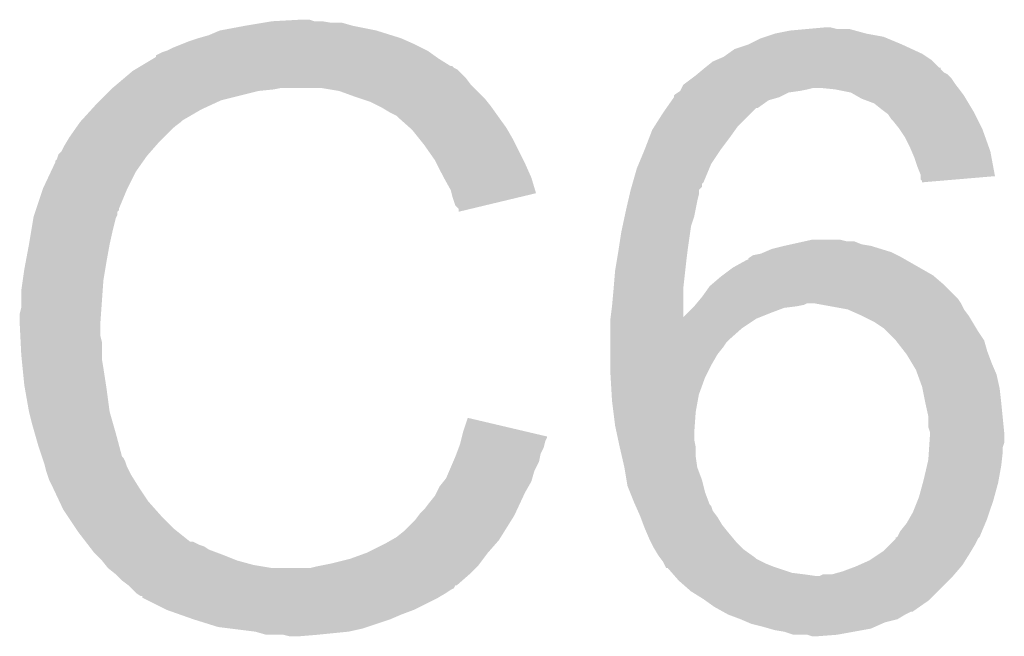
# Model space of a CAD drawing. Extents: x -1.3 to 24.2, y -3.9 to 53.4.
# Tile 29 of 35: x 8.9 to 10.6, y 31.5 to 32.5. Entities that reach past the tile are written whole.
import ezdxf

# ---------------------------------------------------------------- set-up
doc = ezdxf.new("R2010")
doc.units = 0
doc.layers.add('CURRENT_16_CLICK_V100_GTO', color=14, linetype='CONTINUOUS')

msp = doc.modelspace()

# ---------------------------------------------------------------- linework, layer by layer
at = {"layer": 'CURRENT_16_CLICK_V100_GTO'}
for points in [[(9.271002, 32.49676), (9.31164, 32.50438), (9.527542, 32.49676), (9.489438, 32.50438)], [(9.31164, 32.50438), (9.34212, 32.50946), (9.489438, 32.50438), (9.471664, 32.50946)], [(9.34212, 32.50946), (9.35736, 32.512), (9.453882, 32.50946), (9.438642, 32.512)], [(9.35736, 32.512), (9.403042, 32.514538), (9.425944, 32.512), (9.418322, 32.514538)], [(9.403042, 32.514538), (9.403078, 32.51454), (9.418322, 32.514538), (9.403078, 32.51454)], [(10.233658, 32.4993), (10.261598, 32.50184), (10.281922, 32.4993), (10.271762, 32.50184)], [(9.220198, 32.47898), (9.23544, 32.48406), (9.57961, 32.47898), (9.56818, 32.48406)], [(9.23544, 32.48406), (9.253222, 32.48914), (9.56818, 32.48406), (9.551926, 32.48914)], [(9.253222, 32.48914), (9.271002, 32.49676), (9.551926, 32.48914), (9.527542, 32.49676)], [(10.13714, 32.4739), (10.157462, 32.48406), (10.3886, 32.4739), (10.364214, 32.48406)], [(10.157462, 32.48406), (10.165076, 32.486598), (10.364214, 32.48406), (10.358122, 32.486598)], [(10.165076, 32.486598), (10.180322, 32.49168), (10.358122, 32.486598), (10.330178, 32.49168)], [(10.180322, 32.49168), (10.20572, 32.49676), (10.330178, 32.49168), (10.311556, 32.49676)], [(10.20572, 32.49676), (10.233658, 32.4993), (10.311556, 32.49676), (10.302244, 32.4993)], [(9.18464, 32.46374), (9.1948, 32.46882), (9.611356, 32.46374), (9.601198, 32.46882)], [(9.1948, 32.46882), (9.207498, 32.4739), (9.601198, 32.46882), (9.59104, 32.4739)], [(9.207498, 32.4739), (9.220198, 32.47898), (9.59104, 32.4739), (9.57961, 32.47898)], [(10.11428, 32.46628), (10.13714, 32.4739), (10.40511, 32.46628), (10.3886, 32.4739)], [(9.162608, 32.45104), (9.16686, 32.453592), (9.62914, 32.45104), (9.625568, 32.453592)], [(9.16686, 32.453592), (9.166876, 32.456126), (9.625568, 32.453592), (9.622018, 32.456126)], [(9.166876, 32.456126), (9.177022, 32.4612), (9.622018, 32.456126), (9.614914, 32.4612)], [(9.177022, 32.4612), (9.184634, 32.463738), (9.614914, 32.4612), (9.611358, 32.463738)], [(9.184634, 32.463738), (9.18464, 32.46374), (9.611358, 32.463738), (9.611356, 32.46374)], [(10.084642, 32.448498), (10.096502, 32.453582), (10.436862, 32.448498), (10.429236, 32.453582)], [(10.096502, 32.453582), (10.103608, 32.458658), (10.429236, 32.453582), (10.421622, 32.458658)], [(10.103608, 32.458658), (10.11428, 32.46628), (10.421622, 32.458658), (10.40511, 32.46628)], [(9.132986, 32.433258), (9.137216, 32.435798), (9.659618, 32.433258), (9.654544, 32.435798)], [(9.137216, 32.435798), (9.141442, 32.438334), (9.654544, 32.435798), (9.652006, 32.438334)], [(9.141442, 32.438334), (9.141452, 32.43834), (9.652006, 32.438334), (9.649462, 32.43834)], [(9.141452, 32.43834), (9.162608, 32.45104), (9.649462, 32.43834), (9.62914, 32.45104)], [(10.062964, 32.433254), (10.06599, 32.435776), (10.452106, 32.433254), (10.4521, 32.435776)], [(10.06599, 32.435776), (10.06602, 32.4358), (10.4521, 32.435776), (10.449564, 32.4358)], [(10.06602, 32.4358), (10.078722, 32.44596), (10.449564, 32.4358), (10.439402, 32.44596)], [(10.078722, 32.44596), (10.084642, 32.448498), (10.439402, 32.44596), (10.436862, 32.448498)], [(9.113748, 32.418018), (9.128762, 32.430722), (9.67486, 32.418018), (9.662156, 32.430722)], [(9.128762, 32.430722), (9.132986, 32.433258), (9.662156, 32.430722), (9.659618, 32.433258)], [(10.044008, 32.41802), (10.05078, 32.4231), (10.46988, 32.41802), (10.464798, 32.4231)], [(10.05078, 32.4231), (10.053824, 32.425638), (10.464798, 32.4231), (10.462258, 32.425638)], [(10.053824, 32.425638), (10.056872, 32.428178), (10.462258, 32.425638), (10.457184, 32.428178)], [(10.056872, 32.428178), (10.062964, 32.433254), (10.457184, 32.428178), (10.452106, 32.433254)], [(9.09574, 32.40278), (9.101742, 32.40786), (9.687562, 32.40278), (9.682482, 32.40786)], [(9.101742, 32.40786), (9.113748, 32.418018), (9.682482, 32.40786), (9.67486, 32.418018)], [(10.02792, 32.40278), (10.030464, 32.407858), (10.480676, 32.40278), (10.476868, 32.407858)], [(10.030464, 32.407858), (10.033852, 32.4104), (10.476868, 32.407858), (10.47496, 32.4104)], [(10.033852, 32.4104), (10.044008, 32.41802), (10.47496, 32.4104), (10.46988, 32.41802)], [(9.07542, 32.38246), (9.09066, 32.3977), (9.273538, 32.38246), (9.3345, 32.3977)], [(9.09066, 32.3977), (9.0932, 32.40024), (9.3345, 32.3977), (9.359902, 32.40024)], [(9.0932, 32.40024), (9.09574, 32.40278), (9.359902, 32.40024), (9.372598, 32.40278)], [(9.466578, 32.3977), (9.436098, 32.40278), (9.692642, 32.3977), (9.687562, 32.40278)], [(9.49452, 32.38754), (9.466578, 32.3977), (9.702802, 32.38754), (9.692642, 32.3977)], [(9.502146, 32.384998), (9.49452, 32.38754), (9.705342, 32.384998), (9.702802, 32.38754)], [(10.01166, 32.382458), (10.015216, 32.387538), (10.170156, 32.382458), (10.187938, 32.387538)], [(10.015216, 32.387538), (10.01522, 32.387542), (10.187938, 32.387538), (10.187946, 32.387542)], [(10.01522, 32.387542), (10.015226, 32.390086), (10.187946, 32.387542), (10.193034, 32.390086)], [(10.015226, 32.390086), (10.01776, 32.39262), (10.193034, 32.390086), (10.198102, 32.39262)], [(10.01776, 32.39262), (10.021562, 32.395158), (10.198102, 32.39262), (10.203178, 32.395158)], [(10.021562, 32.395158), (10.025372, 32.3977), (10.203178, 32.395158), (10.22096, 32.3977)], [(10.025372, 32.3977), (10.025382, 32.397706), (10.22096, 32.3977), (10.22099, 32.397706)], [(10.025382, 32.397706), (10.02665, 32.40024), (10.22099, 32.397706), (10.23366, 32.40024)], [(10.02665, 32.40024), (10.02792, 32.40278), (10.23366, 32.40024), (10.243818, 32.40278)], [(10.279382, 32.40024), (10.253982, 32.40278), (10.482582, 32.40024), (10.480676, 32.40278)], [(10.304776, 32.395162), (10.279382, 32.40024), (10.48639, 32.395162), (10.482582, 32.40024)], [(10.313674, 32.390078), (10.304776, 32.395162), (10.490202, 32.390078), (10.48639, 32.395162)], [(10.322558, 32.385), (10.313674, 32.390078), (10.49325, 32.385), (10.490202, 32.390078)], [(9.060872, 32.36722), (9.0678, 32.37484), (9.240522, 32.36722), (9.25703, 32.37484)], [(9.0678, 32.37484), (9.07542, 32.38246), (9.25703, 32.37484), (9.273538, 32.38246)], [(9.517378, 32.37992), (9.502146, 32.384998), (9.709406, 32.37992), (9.705342, 32.384998)], [(9.53262, 32.3723), (9.517378, 32.37992), (9.7155, 32.3723), (9.709406, 32.37992)], [(9.5377, 32.36976), (9.53262, 32.3723), (9.717316, 32.36976), (9.7155, 32.3723)], [(10.002772, 32.36976), (10.01166, 32.382458), (10.152378, 32.36976), (10.170156, 32.382458)], [(10.342878, 32.37738), (10.322558, 32.385), (10.497822, 32.37738), (10.49325, 32.385)], [(10.35558, 32.36722), (10.342878, 32.37738), (10.503918, 32.36722), (10.497822, 32.37738)], [(9.044706, 32.349438), (9.060872, 32.36722), (9.210038, 32.349438), (9.240522, 32.36722)], [(9.550402, 32.36214), (9.5377, 32.36976), (9.722758, 32.36214), (9.717316, 32.36976)], [(9.560556, 32.357062), (9.550402, 32.36214), (9.726386, 32.357062), (9.722758, 32.36214)], [(9.5631, 32.35452), (9.560556, 32.357062), (9.728202, 32.35452), (9.726386, 32.357062)], [(9.982894, 32.33928), (9.99744, 32.36214), (10.11936, 32.33928), (10.14222, 32.36214)], [(9.99744, 32.36214), (10.002768, 32.369754), (10.14222, 32.36214), (10.149834, 32.369754)], [(10.002768, 32.369754), (10.002772, 32.36976), (10.149834, 32.369754), (10.152378, 32.36976)], [(10.358968, 32.36468), (10.35558, 32.36722), (10.50544, 32.36468), (10.503918, 32.36722)], [(10.365738, 32.359602), (10.358968, 32.36468), (10.50798, 32.359602), (10.50544, 32.36468)], [(10.37082, 32.35198), (10.365738, 32.359602), (10.51179, 32.35198), (10.50798, 32.359602)], [(9.024618, 32.3215), (9.037064, 32.339278), (9.17956, 32.3215), (9.19734, 32.339278)], [(9.037064, 32.339278), (9.0424, 32.3469), (9.19734, 32.339278), (9.207498, 32.3469)], [(9.0424, 32.3469), (9.042402, 32.346902), (9.207498, 32.3469), (9.2075, 32.346902)], [(9.042402, 32.346902), (9.044706, 32.349438), (9.2075, 32.346902), (9.210038, 32.349438)], [(9.583104, 32.33674), (9.5631, 32.35452), (9.740902, 32.33674), (9.728202, 32.35452)], [(9.979662, 32.3342), (9.982894, 32.33928), (10.11573, 32.3342), (10.11936, 32.33928)], [(10.37336, 32.34944), (10.37082, 32.35198), (10.51306, 32.34944), (10.51179, 32.35198)], [(10.38352, 32.33674), (10.37336, 32.34944), (10.51941, 32.33674), (10.51306, 32.34944)], [(9.58596, 32.3342), (9.583104, 32.33674), (9.742354, 32.3342), (9.740902, 32.33674)], [(9.598152, 32.31896), (9.58596, 32.3342), (9.75106, 32.31896), (9.742354, 32.3342)], [(9.974776, 32.3215), (9.979662, 32.3342), (10.10666, 32.3215), (10.11573, 32.3342)], [(10.385216, 32.334198), (10.38352, 32.33674), (10.52068, 32.334198), (10.51941, 32.33674)], [(10.393678, 32.321502), (10.385216, 32.334198), (10.525216, 32.321502), (10.52068, 32.334198)], [(9.011922, 32.298644), (9.017, 32.308798), (9.15829, 32.298644), (9.167174, 32.308798)], [(9.017, 32.308798), (9.018524, 32.31134), (9.167174, 32.308798), (9.1694, 32.31134)], [(9.018524, 32.31134), (9.024618, 32.3215), (9.1694, 32.31134), (9.17956, 32.3215)], [(9.60628, 32.3088), (9.598152, 32.31896), (9.75614, 32.3088), (9.75106, 32.31896)], [(9.624058, 32.283398), (9.60628, 32.3088), (9.768842, 32.283398), (9.75614, 32.3088)], [(9.96696, 32.30118), (9.974776, 32.3215), (10.09142, 32.30118), (10.10666, 32.3215)], [(10.4013, 32.30626), (10.393678, 32.321502), (10.530658, 32.30626), (10.525216, 32.321502)], [(9.0043, 32.285944), (9.005994, 32.29102), (9.148066, 32.285944), (9.15162, 32.29102)], [(9.005994, 32.29102), (9.006844, 32.29356), (9.15162, 32.29102), (9.153842, 32.29356)], [(9.006844, 32.29356), (9.011922, 32.298644), (9.153842, 32.29356), (9.15829, 32.298644)], [(9.957434, 32.278322), (9.96696, 32.30118), (10.07618, 32.278322), (10.09142, 32.30118)], [(10.404568, 32.298638), (10.4013, 32.30626), (10.53338, 32.298638), (10.530658, 32.30626)], [(10.40892, 32.288478), (10.404568, 32.298638), (10.53528, 32.288478), (10.53338, 32.298638)], [(8.994586, 32.265618), (9.00176, 32.280864), (9.13384, 32.265618), (9.14451, 32.280864)], [(9.00176, 32.280864), (9.001766, 32.283406), (9.14451, 32.280864), (9.14629, 32.283406)], [(9.001766, 32.283406), (9.0043, 32.285944), (9.14629, 32.283406), (9.148066, 32.285944)], [(9.626598, 32.27832), (9.624058, 32.283398), (9.77138, 32.27832), (9.768842, 32.283398)], [(9.63676, 32.258), (9.626598, 32.27832), (9.780414, 32.258), (9.77138, 32.27832)], [(9.95426, 32.270702), (9.957434, 32.278322), (10.073004, 32.270702), (10.07618, 32.278322)], [(10.414, 32.273238), (10.40892, 32.288478), (10.538128, 32.273238), (10.53528, 32.288478)], [(8.98144, 32.23768), (8.994586, 32.265618), (9.11987, 32.23768), (9.13384, 32.265618)], [(9.947728, 32.247842), (9.95426, 32.270702), (10.063478, 32.247842), (10.073004, 32.270702)], [(10.419078, 32.260544), (10.414, 32.273238), (10.5405, 32.260544), (10.538128, 32.273238)], [(10.41908, 32.257998), (10.419078, 32.260544), (10.540974, 32.257998), (10.5405, 32.260544)], [(9.638172, 32.25546), (9.63676, 32.258), (9.781542, 32.25546), (9.780414, 32.258)], [(9.64946, 32.235142), (9.638172, 32.25546), (9.787614, 32.235142), (9.781542, 32.25546)], [(9.945548, 32.240214), (9.947, 32.245296), (10.060934, 32.240214), (10.06094, 32.245296)], [(9.947, 32.245296), (9.947728, 32.247842), (10.06094, 32.245296), (10.063478, 32.247842)], [(10.41908, 32.252924), (10.41908, 32.257998), (10.481202, 32.252924), (10.540974, 32.257998)], [(10.421614, 32.250386), (10.41908, 32.252924), (10.451304, 32.250386), (10.481202, 32.252924)], [(10.42162, 32.247866), (10.421614, 32.250386), (10.42162, 32.247866), (10.451304, 32.250386)], [(8.970432, 32.204656), (8.980592, 32.23514), (9.1059, 32.204656), (9.1186, 32.23514)], [(8.980592, 32.23514), (8.98144, 32.23768), (9.1186, 32.23514), (9.11987, 32.23768)], [(9.650734, 32.230054), (9.64946, 32.235142), (9.789134, 32.230054), (9.787614, 32.235142)], [(9.652002, 32.22498), (9.650734, 32.230054), (9.76797, 32.22498), (9.789134, 32.230054)], [(9.939996, 32.21736), (9.94234, 32.227518), (10.05332, 32.21736), (10.05586, 32.227518)], [(9.94234, 32.227518), (9.944098, 32.235136), (10.05586, 32.227518), (10.05586, 32.235136)], [(9.944098, 32.235136), (9.9441, 32.23514), (10.05586, 32.235136), (10.055862, 32.23514)], [(9.9441, 32.23514), (9.945548, 32.240214), (10.055862, 32.23514), (10.060934, 32.240214)], [(9.65708, 32.209744), (9.652002, 32.22498), (9.704426, 32.209744), (9.76797, 32.22498)], [(9.662154, 32.204666), (9.65708, 32.209744), (9.683246, 32.204666), (9.704426, 32.209744)], [(9.93648, 32.20212), (9.939996, 32.21736), (10.05027, 32.20212), (10.05332, 32.21736)], [(8.966202, 32.191962), (8.967046, 32.194496), (9.10209, 32.191962), (9.103358, 32.194496)], [(8.967046, 32.194496), (8.968738, 32.199576), (9.103358, 32.194496), (9.10336, 32.199576)], [(8.968738, 32.199576), (8.969584, 32.202114), (9.10336, 32.199576), (9.105894, 32.202114)], [(8.969584, 32.202114), (8.970432, 32.204656), (9.105894, 32.202114), (9.1059, 32.204656)], [(9.66216, 32.19961), (9.662154, 32.204666), (9.66216, 32.19961), (9.683246, 32.204666)], [(9.934302, 32.19196), (9.93648, 32.20212), (10.048238, 32.19196), (10.05027, 32.20212)], [(8.96239, 32.1691), (8.965776, 32.189418), (9.09574, 32.1691), (9.100818, 32.189418)], [(8.965776, 32.189418), (8.966202, 32.191962), (9.100818, 32.189418), (9.10209, 32.191962)], [(9.931036, 32.176718), (9.934302, 32.19196), (10.04316, 32.176718), (10.048238, 32.19196)], [(8.95858, 32.14624), (8.96239, 32.1691), (9.09066, 32.14624), (9.09574, 32.1691)], [(9.924952, 32.14116), (9.92886, 32.16656), (10.03808, 32.14116), (10.041708, 32.16656)], [(9.92886, 32.16656), (9.931036, 32.176718), (10.041708, 32.16656), (10.04316, 32.176718)], [(8.95334, 32.1183), (8.95858, 32.14624), (9.08558, 32.1183), (9.09066, 32.14624)], [(10.19556, 32.1437), (10.20699, 32.14624), (10.337802, 32.1437), (10.322562, 32.14624)], [(10.20699, 32.14624), (10.229842, 32.151318), (10.322562, 32.14624), (10.309864, 32.151318)], [(10.229842, 32.151318), (10.22985, 32.15132), (10.309864, 32.151318), (10.297162, 32.15132)], [(10.22985, 32.15132), (10.241282, 32.15386), (10.297162, 32.15132), (10.287002, 32.15386)], [(9.921662, 32.12084), (9.92378, 32.13354), (10.03554, 32.12084), (10.037126, 32.13354)], [(9.92378, 32.13354), (9.924952, 32.14116), (10.037126, 32.13354), (10.03808, 32.14116)], [(10.14476, 32.128462), (10.157462, 32.131002), (10.380976, 32.128462), (10.375896, 32.131002)], [(10.157462, 32.131002), (10.163384, 32.13354), (10.375896, 32.131002), (10.37082, 32.13354)], [(10.163384, 32.13354), (10.175242, 32.13862), (10.37082, 32.13354), (10.354312, 32.13862)], [(10.175242, 32.13862), (10.19556, 32.1437), (10.354312, 32.13862), (10.337802, 32.1437)], [(8.95096, 32.1056), (8.95334, 32.1183), (9.083462, 32.1056), (9.08558, 32.1183)], [(9.9187, 32.10306), (9.921662, 32.12084), (10.033564, 32.10306), (10.03554, 32.12084)], [(10.11174, 32.108142), (10.134606, 32.12084), (10.41717, 32.108142), (10.394948, 32.12084)], [(10.134606, 32.12084), (10.13714, 32.120864), (10.394948, 32.12084), (10.394906, 32.120864)], [(10.13714, 32.120864), (10.137148, 32.123382), (10.394906, 32.120864), (10.3905, 32.123382)], [(10.137148, 32.123382), (10.14095, 32.12592), (10.3905, 32.123382), (10.386058, 32.12592)], [(10.14095, 32.12592), (10.14476, 32.128462), (10.386058, 32.12592), (10.380976, 32.128462)], [(8.94842, 32.087822), (8.95096, 32.1056), (9.0805, 32.087822), (9.083462, 32.1056)], [(9.91637, 32.075118), (9.9187, 32.10306), (10.03046, 32.075118), (10.033564, 32.10306)], [(10.094804, 32.09544), (10.11174, 32.108142), (10.439398, 32.09544), (10.41717, 32.108142)], [(8.94588, 32.07004), (8.94842, 32.087822), (9.079228, 32.07004), (9.0805, 32.087822)], [(10.076602, 32.080202), (10.091418, 32.0929), (10.45718, 32.080202), (10.442364, 32.0929)], [(10.091418, 32.0929), (10.094804, 32.09544), (10.442364, 32.0929), (10.439398, 32.09544)], [(8.94588, 32.042102), (8.94588, 32.07004), (9.077234, 32.042102), (9.079228, 32.07004)], [(9.91362, 32.04464), (9.91616, 32.07258), (10.030488, 32.04464), (10.030464, 32.07258)], [(9.91616, 32.07258), (9.91637, 32.075118), (10.030464, 32.07258), (10.03046, 32.075118)], [(10.06094, 32.05988), (10.07364, 32.077662), (10.477502, 32.05988), (10.45972, 32.077662)], [(10.07364, 32.077662), (10.076602, 32.080202), (10.45972, 32.077662), (10.45718, 32.080202)], [(10.050358, 32.047182), (10.052472, 32.04972), (10.228582, 32.047182), (10.233664, 32.04972)], [(10.052472, 32.04972), (10.058822, 32.05734), (10.48512, 32.04972), (10.48004, 32.05734)], [(10.058822, 32.05734), (10.06094, 32.05988), (10.48004, 32.05734), (10.477502, 32.05988)], [(10.24383, 32.049718), (10.243818, 32.04972), (10.48512, 32.049718), (10.48512, 32.04972)], [(10.299682, 32.039562), (10.24383, 32.049718), (10.490202, 32.039562), (10.48512, 32.049718)], [(8.94334, 32.031942), (8.94588, 32.042102), (9.076508, 32.031942), (9.077234, 32.042102)], [(9.911402, 32.026898), (9.91362, 32.04464), (10.030502, 32.026898), (10.030488, 32.04464)], [(10.030502, 32.026898), (10.038082, 32.03448), (10.156284, 32.026898), (10.17524, 32.03448)], [(10.038082, 32.03448), (10.0457, 32.0421), (10.17524, 32.03448), (10.195562, 32.0421)], [(10.0457, 32.0421), (10.04824, 32.04464), (10.195562, 32.0421), (10.215878, 32.04464)], [(10.04824, 32.04464), (10.050358, 32.047182), (10.215878, 32.04464), (10.228582, 32.047182)], [(10.299702, 32.039558), (10.299682, 32.039562), (10.490206, 32.039558), (10.490202, 32.039562)], [(10.32256, 32.0294), (10.299702, 32.039558), (10.497822, 32.0294), (10.490206, 32.039558)], [(8.94334, 32.016702), (8.94334, 32.031942), (9.07542, 32.016702), (9.076508, 32.031942)], [(8.94334, 32.0167), (8.94334, 32.016702), (9.07542, 32.0167), (9.07542, 32.016702)], [(8.944358, 31.996378), (8.94334, 32.0167), (9.07542, 31.996378), (9.07542, 32.0167)], [(9.91108, 32.02432), (9.911402, 32.026898), (10.14984, 32.02432), (10.156284, 32.026898)], [(9.91108, 32.00908), (9.91108, 32.02432), (10.12698, 32.00908), (10.14984, 32.02432)], [(10.322564, 32.029398), (10.32256, 32.0294), (10.497822, 32.029398), (10.497822, 32.0294)], [(10.342882, 32.019238), (10.322564, 32.029398), (10.503918, 32.019238), (10.497822, 32.029398)], [(10.358122, 32.009078), (10.342882, 32.019238), (10.510012, 32.009078), (10.503918, 32.019238)], [(9.91108, 31.98876), (9.91108, 32.00908), (10.10412, 31.98876), (10.12698, 32.00908)], [(10.3632, 32.004), (10.358122, 32.009078), (10.513058, 32.004), (10.510012, 32.009078)], [(10.378438, 31.988762), (10.3632, 32.004), (10.523222, 31.988762), (10.513058, 32.004)], [(8.944866, 31.986218), (8.944358, 31.996378), (9.07796, 31.986218), (9.07542, 31.996378)], [(8.94588, 31.9659), (8.944866, 31.986218), (9.07796, 31.9659), (9.07796, 31.986218)], [(9.91108, 31.986222), (9.91108, 31.98876), (10.101582, 31.986222), (10.10412, 31.98876)], [(9.91108, 31.9786), (9.91108, 31.986222), (10.0965, 31.9786), (10.101582, 31.986222)], [(10.37844, 31.988758), (10.378438, 31.988762), (10.523224, 31.988758), (10.523222, 31.988762)], [(10.39227, 31.97098), (10.37844, 31.988758), (10.5283, 31.97098), (10.523224, 31.988758)], [(9.91108, 31.965898), (9.91108, 31.9786), (10.08634, 31.965898), (10.0965, 31.9786)], [(10.396222, 31.965898), (10.39227, 31.97098), (10.530206, 31.965898), (10.5283, 31.97098)], [(8.946644, 31.958278), (8.94588, 31.9659), (9.07796, 31.958278), (9.07796, 31.9659)], [(8.948166, 31.94304), (8.946644, 31.958278), (9.0805, 31.94304), (9.07796, 31.958278)], [(9.91108, 31.948118), (9.91108, 31.965898), (10.07618, 31.948118), (10.08634, 31.965898)], [(10.405366, 31.95066), (10.396222, 31.965898), (10.53592, 31.95066), (10.530206, 31.965898)], [(8.95096, 31.915098), (8.948166, 31.94304), (9.0848, 31.915098), (9.0805, 31.94304)], [(9.91108, 31.932878), (9.91108, 31.948118), (10.068558, 31.932878), (10.07618, 31.948118)], [(10.41146, 31.9405), (10.405366, 31.95066), (10.540274, 31.9405), (10.53592, 31.95066)], [(10.414232, 31.932878), (10.41146, 31.9405), (10.54354, 31.932878), (10.540274, 31.9405)], [(9.91138, 31.9278), (9.91108, 31.932878), (10.06602, 31.9278), (10.068558, 31.932878)], [(9.913024, 31.89986), (9.91138, 31.9278), (10.055862, 31.89986), (10.06602, 31.9278)], [(10.42162, 31.912558), (10.414232, 31.932878), (10.548056, 31.912558), (10.54354, 31.932878)], [(8.951858, 31.91002), (8.95096, 31.915098), (9.08558, 31.91002), (9.0848, 31.915098)], [(8.95858, 31.87192), (8.951858, 31.91002), (9.09066, 31.87192), (9.08558, 31.91002)], [(10.42213, 31.910018), (10.42162, 31.912558), (10.54862, 31.910018), (10.548056, 31.912558)], [(10.4267, 31.88716), (10.42213, 31.910018), (10.55116, 31.88716), (10.54862, 31.910018)], [(9.91362, 31.8897), (9.913024, 31.89986), (10.054012, 31.8897), (10.055862, 31.89986)], [(9.915844, 31.871922), (9.91362, 31.8897), (10.05078, 31.871922), (10.054012, 31.8897)], [(10.43178, 31.864298), (10.4267, 31.88716), (10.553448, 31.864298), (10.55116, 31.88716)], [(8.958582, 31.871918), (8.95858, 31.87192), (9.09066, 31.871918), (9.09066, 31.87192)], [(8.96366, 31.8516), (8.958582, 31.871918), (9.096466, 31.8516), (9.09066, 31.871918)], [(9.9187, 31.84906), (9.915844, 31.871922), (10.049146, 31.84906), (10.05078, 31.871922)], [(9.66978, 31.838898), (9.677422, 31.861756), (9.774502, 31.838898), (9.677422, 31.861756)], [(10.431782, 31.846518), (10.43178, 31.864298), (10.555226, 31.846518), (10.553448, 31.864298)], [(8.968016, 31.83636), (8.96366, 31.8516), (9.10082, 31.83636), (9.096466, 31.8516)], [(9.66787, 31.83126), (9.66978, 31.838898), (9.80694, 31.83126), (9.774502, 31.838898)], [(9.921422, 31.83636), (9.9187, 31.84906), (10.04824, 31.83636), (10.049146, 31.84906)], [(10.43432, 31.838896), (10.431782, 31.846518), (10.555988, 31.838896), (10.555226, 31.846518)], [(10.43432, 31.836362), (10.43432, 31.838896), (10.55624, 31.836362), (10.555988, 31.838896)], [(8.97382, 31.81604), (8.968016, 31.83636), (9.106242, 31.81604), (9.10082, 31.83636)], [(9.6647, 31.818582), (9.665968, 31.823658), (9.803128, 31.818582), (9.804398, 31.823658)], [(9.665968, 31.823658), (9.667238, 31.828736), (9.804398, 31.823658), (9.806938, 31.828736)], [(9.667238, 31.828736), (9.66787, 31.83126), (9.806938, 31.828736), (9.80694, 31.83126)], [(9.9236, 31.826202), (9.921422, 31.83636), (10.04824, 31.826202), (10.04824, 31.83636)], [(9.92632, 31.813502), (9.9236, 31.826202), (10.05078, 31.813502), (10.04824, 31.826202)], [(10.433642, 31.821118), (10.43432, 31.83128), (10.556238, 31.821118), (10.556238, 31.83128)], [(10.43432, 31.83128), (10.43432, 31.836362), (10.556238, 31.83128), (10.55624, 31.836362)], [(8.979748, 31.79826), (8.97382, 31.81604), (9.110984, 31.79826), (9.106242, 31.81604)], [(9.658984, 31.803338), (9.662792, 31.813498), (9.79678, 31.803338), (9.80186, 31.813498)], [(9.662792, 31.813498), (9.6647, 31.818582), (9.80186, 31.813498), (9.803128, 31.818582)], [(9.92632, 31.8135), (9.92632, 31.813502), (10.05078, 31.8135), (10.05078, 31.813502)], [(9.929838, 31.798262), (9.92632, 31.8135), (10.05078, 31.798262), (10.05078, 31.8135)], [(10.432626, 31.80588), (10.433134, 31.813496), (10.5537, 31.80588), (10.5537, 31.813496)], [(10.433134, 31.813496), (10.433642, 31.821118), (10.5537, 31.813496), (10.556238, 31.821118)], [(8.980596, 31.795716), (8.979748, 31.79826), (9.113522, 31.795716), (9.110984, 31.79826)], [(8.982288, 31.790638), (8.980596, 31.795716), (9.11606, 31.790638), (9.113522, 31.795716)], [(8.98398, 31.785558), (8.982288, 31.790638), (9.117754, 31.785558), (9.11606, 31.790638)], [(9.64728, 31.775398), (9.653812, 31.790638), (9.786618, 31.775398), (9.794238, 31.790638)], [(9.653812, 31.790638), (9.65708, 31.79826), (9.794238, 31.790638), (9.795762, 31.79826)], [(9.65708, 31.79826), (9.658984, 31.803338), (9.795762, 31.79826), (9.79678, 31.803338)], [(9.93394, 31.780482), (9.929838, 31.798262), (10.05332, 31.780482), (10.05078, 31.798262)], [(10.429434, 31.78302), (10.43178, 31.793178), (10.55116, 31.78302), (10.552288, 31.793178)], [(10.43178, 31.793178), (10.432626, 31.80588), (10.552288, 31.793178), (10.5537, 31.80588)], [(8.984616, 31.78302), (8.98398, 31.785558), (9.1186, 31.78302), (9.117754, 31.785558)], [(8.986522, 31.7754), (8.984616, 31.78302), (9.122412, 31.7754), (9.1186, 31.78302)], [(8.989062, 31.767782), (8.986522, 31.7754), (9.12622, 31.767782), (9.122412, 31.7754)], [(9.64184, 31.762702), (9.64728, 31.775398), (9.78299, 31.762702), (9.786618, 31.775398)], [(9.93394, 31.78048), (9.93394, 31.780482), (10.053322, 31.78048), (10.05332, 31.780482)], [(9.937328, 31.760162), (9.93394, 31.78048), (10.060938, 31.760162), (10.053322, 31.78048)], [(10.42416, 31.76016), (10.429434, 31.78302), (10.547002, 31.76016), (10.55116, 31.78302)], [(8.9916, 31.760162), (8.989062, 31.767782), (9.130984, 31.760162), (9.12622, 31.767782)], [(8.99414, 31.75508), (8.9916, 31.760162), (9.134158, 31.75508), (9.130984, 31.760162)], [(9.637774, 31.757618), (9.64184, 31.762702), (9.78154, 31.757618), (9.78299, 31.762702)], [(9.93902, 31.750002), (9.937328, 31.760162), (10.06348, 31.750002), (10.060938, 31.760162)], [(10.422774, 31.75508), (10.42416, 31.76016), (10.54608, 31.75508), (10.547002, 31.76016)], [(8.997726, 31.74746), (8.99414, 31.75508), (9.13892, 31.74746), (9.134158, 31.75508)], [(9.008484, 31.724598), (8.997726, 31.74746), (9.154162, 31.724598), (9.13892, 31.74746)], [(9.6266, 31.73984), (9.63168, 31.749998), (9.77138, 31.73984), (9.777184, 31.749998)], [(9.63168, 31.749998), (9.637774, 31.757618), (9.777184, 31.749998), (9.78154, 31.757618)], [(9.943084, 31.739842), (9.93902, 31.750002), (10.06602, 31.739842), (10.06348, 31.750002)], [(10.41654, 31.732218), (10.422774, 31.75508), (10.539844, 31.732218), (10.54608, 31.75508)], [(9.6139, 31.72206), (9.624062, 31.734762), (9.76308, 31.72206), (9.76901, 31.734762)], [(9.624062, 31.734762), (9.6266, 31.73984), (9.76901, 31.734762), (9.77138, 31.73984)], [(9.94918, 31.7246), (9.943084, 31.739842), (10.071738, 31.7246), (10.06602, 31.739842)], [(10.40638, 31.706818), (10.414508, 31.72714), (10.531684, 31.706818), (10.53846, 31.72714)], [(10.414508, 31.72714), (10.41654, 31.732218), (10.53846, 31.72714), (10.539844, 31.732218)], [(9.01446, 31.711898), (9.008484, 31.724598), (9.165452, 31.711898), (9.154162, 31.724598)], [(9.021234, 31.70174), (9.01446, 31.711898), (9.17448, 31.70174), (9.165452, 31.711898)], [(9.598662, 31.70428), (9.60628, 31.711902), (9.754782, 31.70428), (9.75834, 31.711902)], [(9.60628, 31.711902), (9.6139, 31.72206), (9.75834, 31.711902), (9.76308, 31.72206)], [(9.951436, 31.719524), (9.94918, 31.7246), (10.07364, 31.719524), (10.071738, 31.7246)], [(9.952566, 31.716982), (9.951436, 31.719524), (10.076176, 31.716982), (10.07364, 31.719524)], [(9.955954, 31.709362), (9.952566, 31.716982), (10.07872, 31.709362), (10.076176, 31.716982)], [(9.036476, 31.678878), (9.021234, 31.70174), (9.197342, 31.678878), (9.17448, 31.70174)], [(9.57326, 31.67634), (9.59104, 31.694122), (9.737724, 31.67634), (9.748836, 31.694122)], [(9.59104, 31.694122), (9.596756, 31.70174), (9.748836, 31.694122), (9.753598, 31.70174)], [(9.596756, 31.70174), (9.598662, 31.70428), (9.753598, 31.70174), (9.754782, 31.70428)], [(9.95934, 31.70174), (9.955954, 31.709362), (10.084436, 31.70174), (10.07872, 31.709362)], [(9.960294, 31.6992), (9.95934, 31.70174), (10.08634, 31.6992), (10.084436, 31.70174)], [(9.965056, 31.686502), (9.960294, 31.6992), (10.093958, 31.686502), (10.08634, 31.6992)], [(10.39622, 31.689042), (10.400574, 31.696662), (10.525124, 31.689042), (10.5283, 31.696662)], [(10.400574, 31.696662), (10.40638, 31.706818), (10.5283, 31.696662), (10.531684, 31.706818)], [(9.03986, 31.6738), (9.036476, 31.678878), (9.203692, 31.6738), (9.197342, 31.678878)], [(9.96696, 31.68142), (9.965056, 31.686502), (10.098024, 31.68142), (10.093958, 31.686502)], [(9.970226, 31.6738), (9.96696, 31.68142), (10.10412, 31.6738), (10.098024, 31.68142)], [(10.386058, 31.676338), (10.39622, 31.689042), (10.51983, 31.676338), (10.525124, 31.689042)], [(9.051584, 31.65856), (9.03986, 31.6738), (9.222744, 31.65856), (9.203692, 31.6738)], [(9.551662, 31.661098), (9.560556, 31.66618), (9.7282, 31.661098), (9.731374, 31.66618)], [(9.560556, 31.66618), (9.57326, 31.67634), (9.731374, 31.66618), (9.737724, 31.67634)], [(9.97458, 31.66364), (9.970226, 31.6738), (10.112588, 31.66364), (10.10412, 31.6738)], [(9.97712, 31.65856), (9.97458, 31.66364), (10.11682, 31.65856), (10.112588, 31.66364)], [(10.368282, 31.653482), (10.378434, 31.663634), (10.50798, 31.653482), (10.513056, 31.663634)], [(10.378434, 31.663636), (10.37844, 31.666158), (10.513058, 31.663636), (10.515574, 31.666158)], [(10.378434, 31.663634), (10.378434, 31.663636), (10.513056, 31.663634), (10.513058, 31.663636)], [(10.37844, 31.666158), (10.380966, 31.66618), (10.515574, 31.666158), (10.515596, 31.66618)], [(10.380966, 31.666182), (10.386058, 31.676338), (10.515598, 31.666182), (10.51983, 31.676338)], [(10.380966, 31.66618), (10.380966, 31.666182), (10.515596, 31.66618), (10.515598, 31.666182)], [(9.051586, 31.658558), (9.051584, 31.65856), (9.227824, 31.658558), (9.222744, 31.65856)], [(9.055492, 31.65348), (9.051586, 31.658558), (9.237982, 31.65348), (9.227824, 31.658558)], [(9.057448, 31.650938), (9.055492, 31.65348), (9.245604, 31.650938), (9.237982, 31.65348)], [(9.061354, 31.64586), (9.057448, 31.650938), (9.253218, 31.64586), (9.245604, 31.650938)], [(9.06526, 31.640782), (9.061354, 31.64586), (9.266762, 31.640782), (9.253218, 31.64586)], [(9.512302, 31.640782), (9.542778, 31.65602), (9.71042, 31.640782), (9.723754, 31.65602)], [(9.542778, 31.65602), (9.551662, 31.661098), (9.723754, 31.65602), (9.7282, 31.661098)], [(9.9822, 31.6484), (9.97712, 31.65856), (10.12698, 31.6484), (10.11682, 31.65856)], [(9.983724, 31.645862), (9.9822, 31.6484), (10.129518, 31.645862), (10.12698, 31.6484)], [(9.989818, 31.635702), (9.983724, 31.645862), (10.143742, 31.635702), (10.129518, 31.645862)], [(10.35812, 31.64332), (10.368282, 31.653482), (10.501882, 31.64332), (10.50798, 31.653482)], [(9.067802, 31.63824), (9.06526, 31.640782), (9.27354, 31.63824), (9.266762, 31.640782)], [(9.07796, 31.62808), (9.067802, 31.63824), (9.298936, 31.62808), (9.27354, 31.63824)], [(9.45388, 31.623), (9.48436, 31.630622), (9.697082, 31.623), (9.702798, 31.630622)], [(9.48436, 31.630622), (9.5123, 31.64078), (9.702798, 31.630622), (9.710418, 31.64078)], [(9.5123, 31.64078), (9.512302, 31.640782), (9.710418, 31.64078), (9.71042, 31.640782)], [(9.991724, 31.63316), (9.989818, 31.635702), (10.1473, 31.63316), (10.143742, 31.635702)], [(9.993628, 31.630622), (9.991724, 31.63316), (10.14984, 31.630622), (10.1473, 31.63316)], [(9.997438, 31.625538), (9.993628, 31.630622), (10.160006, 31.625538), (10.14984, 31.630622)], [(10.33526, 31.62808), (10.35431, 31.64078), (10.492422, 31.62808), (10.50036, 31.64078)], [(10.35431, 31.64078), (10.35812, 31.64332), (10.50036, 31.64078), (10.501882, 31.64332)], [(9.077962, 31.628078), (9.07796, 31.62808), (9.29894, 31.628078), (9.298936, 31.62808)], [(9.084056, 31.62046), (9.077962, 31.628078), (9.32688, 31.62046), (9.29894, 31.628078)], [(9.088118, 31.615382), (9.084056, 31.62046), (9.35735, 31.615382), (9.32688, 31.62046)], [(9.088122, 31.61538), (9.088118, 31.615382), (9.357362, 31.61538), (9.35735, 31.615382)], [(9.100818, 31.605222), (9.088122, 31.61538), (9.67994, 31.605222), (9.690098, 31.61538)], [(9.418322, 31.61538), (9.42848, 31.61792), (9.690098, 31.61538), (9.692638, 31.61792)], [(9.42848, 31.61792), (9.44118, 31.62046), (9.692638, 31.61792), (9.695178, 31.62046)], [(9.44118, 31.62046), (9.45388, 31.623), (9.695178, 31.62046), (9.697082, 31.623)], [(9.99871, 31.623), (9.997438, 31.625538), (10.16508, 31.623), (10.160006, 31.625538)], [(10.001252, 31.61792), (9.99871, 31.623), (10.17778, 31.61792), (10.16508, 31.623)], [(10.002514, 31.615396), (10.001252, 31.61792), (10.185354, 31.615396), (10.17778, 31.61792)], [(10.005054, 31.61538), (10.002514, 31.615396), (10.185402, 31.61538), (10.185354, 31.615396)], [(10.011722, 31.607762), (10.005054, 31.61538), (10.208258, 31.607762), (10.185402, 31.61538)], [(10.292082, 31.610302), (10.3124, 31.61792), (10.478954, 31.610302), (10.485484, 31.61792)], [(10.3124, 31.61792), (10.31811, 31.620458), (10.485484, 31.61792), (10.48766, 31.620458)], [(10.31811, 31.620458), (10.33526, 31.62808), (10.48766, 31.620458), (10.492422, 31.62808)], [(9.100822, 31.60522), (9.100818, 31.605222), (9.67994, 31.60522), (9.67994, 31.605222)], [(9.11098, 31.595062), (9.100822, 31.60522), (9.668328, 31.595062), (9.67994, 31.60522)], [(10.013946, 31.60522), (10.011722, 31.607762), (10.22858, 31.60522), (10.208258, 31.607762)], [(10.01617, 31.60268), (10.013946, 31.60522), (10.24636, 31.60268), (10.22858, 31.60522)], [(10.022838, 31.59506), (10.01617, 31.60268), (10.4648, 31.59506), (10.472422, 31.60268)], [(10.253976, 31.60268), (10.259056, 31.605218), (10.472422, 31.60268), (10.474596, 31.605218)], [(10.259056, 31.605218), (10.274298, 31.60522), (10.474596, 31.605218), (10.474598, 31.60522)], [(10.274298, 31.60522), (10.292082, 31.610302), (10.474598, 31.60522), (10.478954, 31.610302)], [(9.121138, 31.58744), (9.11098, 31.595062), (9.659616, 31.58744), (9.668328, 31.595062)], [(9.121156, 31.587424), (9.121138, 31.58744), (9.657074, 31.587424), (9.659616, 31.58744)], [(9.12622, 31.58236), (9.121156, 31.587424), (9.654534, 31.58236), (9.657074, 31.587424)], [(9.128762, 31.579818), (9.12622, 31.58236), (9.649458, 31.579818), (9.654534, 31.58236)], [(10.043158, 31.57728), (10.022838, 31.59506), (10.44702, 31.57728), (10.4648, 31.59506)], [(9.133838, 31.574742), (9.128762, 31.579818), (9.641844, 31.574742), (9.649458, 31.579818)], [(9.133842, 31.57474), (9.133838, 31.574742), (9.641842, 31.57474), (9.641844, 31.574742)], [(9.141454, 31.569664), (9.133842, 31.57474), (9.63338, 31.569664), (9.641842, 31.57474)], [(9.143976, 31.56966), (9.141454, 31.569664), (9.633374, 31.56966), (9.63338, 31.569664)], [(9.144, 31.567136), (9.143976, 31.56966), (9.629166, 31.567136), (9.633374, 31.56966)], [(9.144032, 31.56712), (9.144, 31.567136), (9.62914, 31.56712), (9.629166, 31.567136)], [(9.18464, 31.5468), (9.144032, 31.56712), (9.5885, 31.5468), (9.62914, 31.56712)], [(10.06348, 31.56458), (10.043158, 31.57728), (10.43432, 31.56458), (10.44702, 31.57728)], [(10.067036, 31.56204), (10.06348, 31.56458), (10.43178, 31.56204), (10.43432, 31.56458)], [(10.081258, 31.55188), (10.067036, 31.56204), (10.417264, 31.55188), (10.43178, 31.56204)], [(10.094974, 31.54426), (10.081258, 31.55188), (10.406378, 31.54426), (10.417264, 31.55188)], [(9.20623, 31.53918), (9.18464, 31.5468), (9.56818, 31.53918), (9.5885, 31.5468)], [(9.22782, 31.53156), (9.20623, 31.53918), (9.5504, 31.53156), (9.56818, 31.53918)], [(10.094978, 31.544258), (10.094974, 31.54426), (10.403836, 31.544258), (10.406378, 31.54426)], [(10.104118, 31.53918), (10.094978, 31.544258), (10.393682, 31.53918), (10.403836, 31.544258)], [(10.12444, 31.53156), (10.104118, 31.53918), (10.380982, 31.53156), (10.393682, 31.53918)], [(9.268458, 31.51886), (9.22782, 31.53156), (9.512298, 31.51886), (9.5504, 31.53156)], [(9.288778, 31.51632), (9.268458, 31.51886), (9.504678, 31.51632), (9.512298, 31.51886)], [(9.329418, 31.51124), (9.288778, 31.51632), (9.481818, 31.51124), (9.504678, 31.51632)], [(10.124446, 31.531558), (10.12444, 31.53156), (10.38098, 31.531558), (10.380982, 31.53156)], [(10.136296, 31.52648), (10.124446, 31.531558), (10.360658, 31.52648), (10.38098, 31.531558)], [(10.142218, 31.523942), (10.136296, 31.52648), (10.354946, 31.523942), (10.360658, 31.52648)], [(10.16254, 31.51886), (10.142218, 31.523942), (10.343512, 31.51886), (10.354946, 31.523942)], [(10.17143, 31.51632), (10.16254, 31.51886), (10.337798, 31.51632), (10.343512, 31.51886)], [(10.180318, 31.51378), (10.17143, 31.51632), (10.323828, 31.51378), (10.337798, 31.51632)], [(9.347196, 31.50616), (9.329418, 31.51124), (9.43102, 31.50616), (9.481818, 31.51124)], [(9.385298, 31.50362), (9.375138, 31.50616), (9.400542, 31.50362), (9.43102, 31.50616)], [(10.19556, 31.51124), (10.180318, 31.51378), (10.309858, 31.51124), (10.323828, 31.51378)], [(10.210798, 31.506162), (10.19556, 31.51124), (10.28193, 31.506162), (10.309858, 31.51124)], [(10.233656, 31.50616), (10.210798, 31.506162), (10.28192, 31.50616), (10.28193, 31.506162)], [(10.241278, 31.503622), (10.233656, 31.50616), (10.248926, 31.503622), (10.28192, 31.50616)], [(10.248902, 31.50362), (10.241278, 31.503622), (10.248902, 31.50362), (10.248926, 31.503622)]]:
    msp.add_solid(points, dxfattribs=at)

doc.saveas('drawing.dxf')
